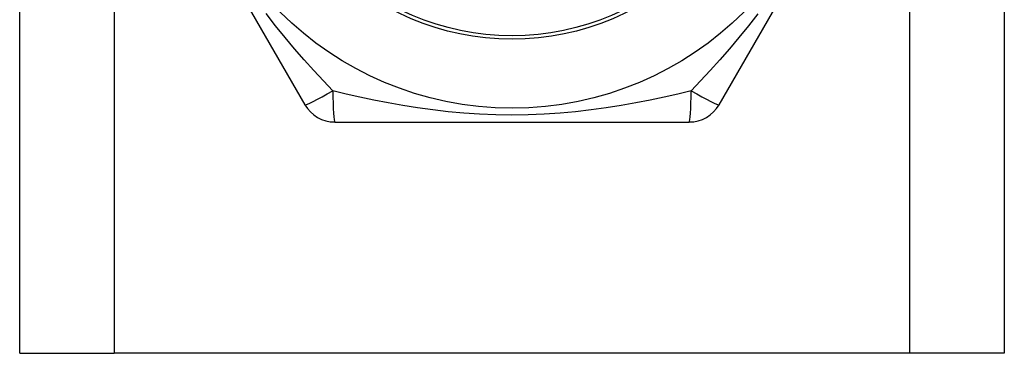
# Model space of a CAD drawing. Header units: inches. Extents: x 4.2 to 80.3, y 5.9 to 52.3.
# Tile 3 of 72: x 6.914 to 7.637, y 18.236 to 18.481. Entities that reach past the tile are written whole.
import ezdxf

# ---------------------------------------------------------------- set-up
doc = ezdxf.new("R2010")
doc.units = ezdxf.units.IN
doc.header["$LTSCALE"] = 5.125904
doc.header["$MEASUREMENT"] = 0
doc.layers.add('Visible Edges(ANSI)', color=7, linetype='Continuous', lineweight=25)
doc.layers.add('Visible Tangent Edges(ANSI)', color=7, linetype='Continuous', lineweight=25)

msp = doc.modelspace()

# ---------------------------------------------------------------- linework, layer by layer
at = {"layer": 'Visible Edges(ANSI)'}
for p, q in [((6.91367, 18.23633), (6.91367, 40.60269)), ((7.63666, 40.60269), (7.63666, 18.23633)), ((6.99298, 18.64405), (7.12311, 18.41866)), ((7.42722, 18.41866), (7.55735, 18.64405)), ((7.14504, 18.406), (7.40529, 18.406)), ((6.91367, 18.23633), (6.98294, 18.23633)), ((7.56739, 18.23633), (6.98294, 18.23633)), ((7.63666, 18.23633), (7.56739, 18.23633))]:
    msp.add_line(p, q, dxfattribs=at)
msp.add_circle((7.27517, 18.65671), 0.24058, dxfattribs=at)
for centre, start, end in [((7.14504, 18.43133), 210, 270), ((7.40529, 18.43133), 270, 330)]:
    msp.add_arc(centre, 0.02532, start, end, dxfattribs=at)
at = {"layer": 'Visible Tangent Edges(ANSI)'}
for p, q in [((6.98294, 40.60269), (6.98294, 18.23633)), ((7.56739, 18.23633), (7.56739, 40.60269))]:
    msp.add_line(p, q, dxfattribs=at)
at = {"layer": 'Visible Tangent Edges(ANSI)', "flags": 128}
for points in [[(7.14363, 18.42888), (7.13666, 18.43618), (7.12964, 18.44374), (7.1226, 18.45157), (7.11556, 18.45966), (7.10854, 18.46802), (7.10158, 18.47664), (7.0947, 18.48553)], [(7.45558, 18.48539), (7.44871, 18.47653), (7.44176, 18.46794), (7.43476, 18.45961), (7.42773, 18.45154), (7.42069, 18.44373), (7.41368, 18.43618), (7.40671, 18.42888)], [(7.40671, 18.42888), (7.3969, 18.42649), (7.38685, 18.4242), (7.37655, 18.42201), (7.36603, 18.41996), (7.3553, 18.41806), (7.34436, 18.41635), (7.33322, 18.41483), (7.32191, 18.41354), (7.31044, 18.4125), (7.29881, 18.41172), (7.28704, 18.41124), (7.27513, 18.41107), (7.26319, 18.41123), (7.25139, 18.41171), (7.23975, 18.41248), (7.22828, 18.41352), (7.21698, 18.41482), (7.20587, 18.41633), (7.19496, 18.41805), (7.18425, 18.41995), (7.17375, 18.422), (7.16347, 18.42419), (7.15343, 18.42649), (7.14363, 18.42888)]]:
    msp.add_lwpolyline(points, dxfattribs=at)
at = {"layer": 'Visible Tangent Edges(ANSI)'}
for radius in [0.18993, 0.1874]:
    msp.add_circle((7.27517, 18.65671), radius, dxfattribs=at)
for centre, major_axis, start_param, end_param in [((7.14504, 18.43133), (-0.02193, -0.01266), 0, 1.474012), ((7.14504, 18.43133), (0, -0.02532), 4.809173, 6.283185), ((7.40529, 18.43133), (0, -0.02532), 0, 1.474012), ((7.40529, 18.43133), (0.02193, -0.01266), 4.809173, 6.283185)]:
    msp.add_ellipse(centre, major_axis=major_axis, ratio=0.056054, start_param=start_param, end_param=end_param, dxfattribs=at)

doc.saveas('drawing.dxf')
